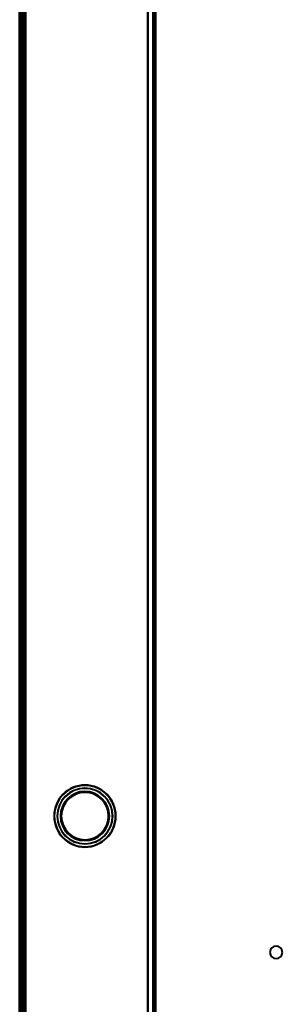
# Model space of a CAD drawing. Header units: millimetres. Extents: x -1442 to 3067, y -120 to 936.
# Tile 39 of 72: x -287 to -219, y 430 to 683. Entities that reach past the tile are written whole.
import ezdxf

# ---------------------------------------------------------------- set-up
doc = ezdxf.new("R2010")
doc.units = ezdxf.units.MM
doc.layers.add('G-IMPT', color=8, linetype='Continuous', lineweight=40)

# ---------------------------------------------------------------- blocks, each defined once
blk = doc.blocks.new('NEXA 400 CALQUES_dwg-748074-Gauche')
at = {"layer": 'G-IMPT'}
for p, q in [((-287, 827.77), (-287, 128.97)), ((-287, 827.77), (-287, 128.97)), ((-286.5, 827.27), (-286.5, 129.47)), ((-252, 129.47), (-252, 827.27)), ((-252, 645.97), (-252.5, 645.97)), ((-252.5, 642.77), (-252.5, 645.97)), ((-252.5, 642.77), (-252.5, 645.97)), ((-252.5, 645.97), (-252.5, 642.77)), ((-252.5, 645.97), (-252.5, 642.77)), ((-252, 644.37), (-252, 645.97)), ((-252, 642.77), (-252, 645.97)), ((-252, 645.97), (-252, 644.37)), ((-252.5, 642.77), (-252, 642.77)), ((-252, 642.77), (-252, 644.37)), ((-252, 644.37), (-252, 642.77)), ((-252, 632), (-252.5, 632)), ((-252.5, 628.8), (-252.5, 632)), ((-252.5, 628.8), (-252.5, 632)), ((-252.5, 632), (-252.5, 628.8)), ((-252.5, 632), (-252.5, 628.8)), ((-252, 630.4), (-252, 632)), ((-252, 628.8), (-252, 632)), ((-252, 632), (-252, 630.4)), ((-252, 628.8), (-252, 630.4)), ((-252, 630.4), (-252, 628.8)), ((-252.5, 628.8), (-252, 628.8)), ((-252, 444.95), (-252.5, 444.95)), ((-252.5, 441.75), (-252.5, 444.95)), ((-252.5, 441.75), (-252.5, 444.95)), ((-252.5, 444.95), (-252.5, 441.75)), ((-252.5, 444.95), (-252.5, 441.75)), ((-252, 442.97), (-252.5, 442.97)), ((-252.5, 439.77), (-252.5, 442.97)), ((-252.5, 439.77), (-252.5, 442.97)), ((-252.5, 442.97), (-252.5, 439.77)), ((-252.5, 442.97), (-252.5, 439.77)), ((-252, 443.35), (-252, 444.95)), ((-252, 441.75), (-252, 444.95)), ((-252, 444.95), (-252, 443.35)), ((-252, 441.75), (-252, 443.35)), ((-252, 443.35), (-252, 441.75)), ((-252, 441.37), (-252, 442.97)), ((-252, 439.77), (-252, 442.97)), ((-252, 442.97), (-252, 441.37)), ((-252.5, 441.75), (-252, 441.75)), ((-252, 439.77), (-252, 441.37)), ((-252, 441.37), (-252, 439.77)), ((-252.5, 439.77), (-252, 439.77))]:
    blk.add_line(p, q, dxfattribs=at)
at = {"layer": 'G-IMPT', "flags": 128}
for points in [[(-287, 128.97), (-287, 303.67), (-287, 478.37), (-287, 653.07), (-287, 827.77)], [(-287, 827.77), (-287, 653.07), (-287, 478.37), (-287, 303.67), (-287, 128.97)], [(-287, 128.97), (-287, 303.67), (-287, 478.37), (-287, 653.07), (-287, 827.77)], [(-287, 827.77), (-287, 653.07), (-287, 478.37), (-287, 303.67), (-287, 128.97)], [(-287, 827.77), (-287, 653.07), (-287, 478.37), (-287, 303.67), (-287, 128.97)], [(-287, 128.97), (-287, 303.67), (-287, 478.37), (-287, 653.07), (-287, 827.77)], [(-287, 128.97), (-287, 303.67), (-287, 478.37), (-287, 653.07), (-287, 827.77)], [(-287, 827.77), (-287, 653.07), (-287, 478.37), (-287, 303.67), (-287, 128.97)], [(-287, 827.77), (-287, 653.07), (-287, 478.37), (-287, 303.67), (-287, 128.97)], [(-287, 128.97), (-287, 303.67), (-287, 478.37), (-287, 653.07), (-287, 827.77)], [(-287, 827.77), (-287, 653.07), (-287, 478.37), (-287, 303.67), (-287, 128.97)], [(-287, 128.97), (-287, 303.67), (-287, 478.37), (-287, 653.07), (-287, 827.77)], [(-286.5, 827.77), (-286.5, 653.07), (-286.5, 478.37), (-286.5, 303.67), (-286.5, 128.97)], [(-286.5, 827.77), (-286.5, 653.07), (-286.5, 478.37), (-286.5, 303.67), (-286.5, 128.97)], [(-286.5, 128.97), (-286.5, 303.67), (-286.5, 478.37), (-286.5, 653.07), (-286.5, 827.77)], [(-286.5, 128.97), (-286.5, 303.67), (-286.5, 478.37), (-286.5, 653.07), (-286.5, 827.77)], [(-286.5, 129.37), (-286.5, 303.87), (-286.5, 478.37), (-286.5, 652.87), (-286.5, 827.37)], [(-286.5, 827.37), (-286.5, 652.87), (-286.5, 478.37), (-286.5, 303.87), (-286.5, 129.37)], [(-286.5, 129.37), (-286.5, 303.87), (-286.5, 478.37), (-286.5, 652.87), (-286.5, 827.37)], [(-286.5, 827.37), (-286.5, 652.87), (-286.5, 478.37), (-286.5, 303.87), (-286.5, 129.37)], [(-286.5, 129.47), (-286.5, 303.92), (-286.5, 478.37), (-286.5, 652.82), (-286.5, 827.27)], [(-286.5, 827.27), (-286.5, 652.82), (-286.5, 478.37), (-286.5, 303.92), (-286.5, 129.47)], [(-286.5, 827.27), (-286.5, 652.82), (-286.5, 478.37), (-286.5, 303.92), (-286.5, 129.47)], [(-286.5, 129.47), (-286.5, 303.92), (-286.5, 478.37), (-286.5, 652.82), (-286.5, 827.27)], [(-286.5, 827.27), (-286.5, 652.82), (-286.5, 478.37), (-286.5, 303.92), (-286.5, 129.47)], [(-286.5, 129.47), (-286.5, 303.92), (-286.5, 478.37), (-286.5, 652.82), (-286.5, 827.27)], [(-286.5, 827.27), (-286.5, 652.82), (-286.5, 478.37), (-286.5, 303.92), (-286.5, 129.47)], [(-286.5, 129.47), (-286.5, 303.92), (-286.5, 478.37), (-286.5, 652.82), (-286.5, 827.27)], [(-286.5, 827.27), (-286.5, 652.82), (-286.5, 478.37), (-286.5, 303.92), (-286.5, 129.47)], [(-286.5, 129.47), (-286.5, 303.92), (-286.5, 478.37), (-286.5, 652.82), (-286.5, 827.27)], [(-286.5, 827.27), (-286.5, 652.82), (-286.5, 478.37), (-286.5, 303.92), (-286.5, 129.47)], [(-286.5, 129.47), (-286.5, 303.92), (-286.5, 478.37), (-286.5, 652.82), (-286.5, 827.27)], [(-286.4, 128.97), (-286.4, 303.67), (-286.4, 478.37), (-286.4, 653.07), (-286.4, 827.77)], [(-286.4, 128.97), (-286.4, 303.67), (-286.4, 478.37), (-286.4, 653.07), (-286.4, 827.77)], [(-286.4, 128.97), (-286.4, 303.67), (-286.4, 478.37), (-286.4, 653.07), (-286.4, 827.77)], [(-286.4, 827.77), (-286.4, 653.07), (-286.4, 478.37), (-286.4, 303.67), (-286.4, 128.97)], [(-286.4, 128.97), (-286.4, 303.67), (-286.4, 478.37), (-286.4, 653.07), (-286.4, 827.77)], [(-286.4, 827.77), (-286.4, 653.07), (-286.4, 478.37), (-286.4, 303.67), (-286.4, 128.97)], [(-286.4, 827.77), (-286.4, 653.07), (-286.4, 478.37), (-286.4, 303.67), (-286.4, 128.97)], [(-286.4, 827.77), (-286.4, 653.07), (-286.4, 478.37), (-286.4, 303.67), (-286.4, 128.97)], [(-286.4, 128.97), (-286.4, 303.67), (-286.4, 478.37), (-286.4, 653.07), (-286.4, 827.77)], [(-286.4, 827.77), (-286.4, 653.07), (-286.4, 478.37), (-286.4, 303.67), (-286.4, 128.97)], [(-286.4, 827.77), (-286.4, 653.07), (-286.4, 478.37), (-286.4, 303.67), (-286.4, 128.97)], [(-286.4, 128.97), (-286.4, 303.67), (-286.4, 478.37), (-286.4, 653.07), (-286.4, 827.77)], [(-286, 129.47), (-286, 303.92), (-286, 478.37), (-286, 652.82), (-286, 827.27)], [(-286, 827.27), (-286, 652.82), (-286, 478.37), (-286, 303.92), (-286, 129.47)], [(-286, 129.47), (-286, 303.92), (-286, 478.37), (-286, 652.82), (-286, 827.27)], [(-286, 827.27), (-286, 652.82), (-286, 478.37), (-286, 303.92), (-286, 129.47)], [(-286, 129.47), (-286, 303.92), (-286, 478.37), (-286, 652.82), (-286, 827.27)], [(-286, 827.27), (-286, 652.82), (-286, 478.37), (-286, 303.92), (-286, 129.47)], [(-285.9, 827.27), (-285.9, 652.82), (-285.9, 478.37), (-285.9, 303.92), (-285.9, 129.47)], [(-285.9, 827.27), (-285.9, 652.82), (-285.9, 478.37), (-285.9, 303.92), (-285.9, 129.47)], [(-285.9, 129.47), (-285.9, 303.92), (-285.9, 478.37), (-285.9, 652.82), (-285.9, 827.27)], [(-285.9, 827.27), (-285.9, 652.82), (-285.9, 478.37), (-285.9, 303.92), (-285.9, 129.47)], [(-285.9, 129.47), (-285.9, 303.92), (-285.9, 478.37), (-285.9, 652.82), (-285.9, 827.27)], [(-285.9, 129.47), (-285.9, 303.92), (-285.9, 478.37), (-285.9, 652.82), (-285.9, 827.27)], [(-285.5, 827.27), (-285.5, 652.82), (-285.5, 478.37), (-285.5, 303.92), (-285.5, 129.47)], [(-285.5, 129.47), (-285.5, 303.92), (-285.5, 478.37), (-285.5, 652.82), (-285.5, 827.27)], [(-285.5, 827.27), (-285.5, 652.82), (-285.5, 478.37), (-285.5, 303.92), (-285.5, 129.47)], [(-285.5, 129.47), (-285.5, 303.92), (-285.5, 478.37), (-285.5, 652.82), (-285.5, 827.27)], [(-285.5, 129.47), (-285.5, 303.92), (-285.5, 478.37), (-285.5, 652.82), (-285.5, 827.27)], [(-285.5, 827.27), (-285.5, 652.82), (-285.5, 478.37), (-285.5, 303.92), (-285.5, 129.47)], [(-285.5, 827.27), (-285.5, 652.82), (-285.5, 478.37), (-285.5, 303.92), (-285.5, 129.47)], [(-285.5, 129.47), (-285.5, 303.92), (-285.5, 478.37), (-285.5, 652.82), (-285.5, 827.27)], [(-254, 827.27), (-254, 652.82), (-254, 478.37), (-254, 303.92), (-254, 129.47)], [(-254, 129.47), (-254, 303.92), (-254, 478.37), (-254, 652.82), (-254, 827.27)], [(-254, 129.47), (-254, 303.92), (-254, 478.37), (-254, 652.82), (-254, 827.27)], [(-254, 827.27), (-254, 652.82), (-254, 478.37), (-254, 303.92), (-254, 129.47)], [(-254, 129.47), (-254, 303.92), (-254, 478.37), (-254, 652.82), (-254, 827.27)], [(-254, 827.27), (-254, 652.82), (-254, 478.37), (-254, 303.92), (-254, 129.47)], [(-254, 129.47), (-254, 303.92), (-254, 478.37), (-254, 652.82), (-254, 827.27)], [(-254, 827.27), (-254, 652.82), (-254, 478.37), (-254, 303.92), (-254, 129.47)], [(-252.6, 129.47), (-252.6, 303.92), (-252.6, 478.37), (-252.6, 652.82), (-252.6, 827.27)], [(-252.6, 827.27), (-252.6, 652.82), (-252.6, 478.37), (-252.6, 303.92), (-252.6, 129.47)], [(-252.6, 129.47), (-252.6, 303.92), (-252.6, 478.37), (-252.6, 652.82), (-252.6, 827.27)], [(-252.6, 827.27), (-252.6, 652.82), (-252.6, 478.37), (-252.6, 303.92), (-252.6, 129.47)], [(-252, 827.27), (-252, 660.8), (-252, 494.32), (-252, 327.85), (-252, 161.37)], [(-252, 161.37), (-252, 327.85), (-252, 494.32), (-252, 660.8), (-252, 827.27)], [(-252, 161.37), (-252, 327.85), (-252, 494.32), (-252, 660.8), (-252, 827.27)], [(-252, 827.27), (-252, 660.8), (-252, 494.32), (-252, 327.85), (-252, 161.37)]]:
    blk.add_lwpolyline(points, dxfattribs=at)
at = {"layer": 'G-IMPT'}
for centre, radius, start, end in [((-270.2, 478.37), 7.95, 90, 270), ((-270.2, 478.37), 7.95, 90, 270), ((-270.2, 478.37), 7.95, 90, 270), ((-270.2, 478.37), 7.95, 90, 270), ((-270.2, 478.37), 7.88, 0, 180), ((-270.2, 478.37), 7.88, 90, 180), ((-270.2, 478.37), 7.88, 0, 180), ((-270.2, 478.37), 7.88, 90, 270), ((-270.2, 478.37), 7.95, 270, 90), ((-270.2, 478.37), 7.95, 270, 90), ((-270.2, 478.37), 7.95, 270, 90), ((-270.2, 478.37), 7.95, 270, 90), ((-270.2, 478.37), 7.88, 360, 90), ((-270.2, 478.37), 7.88, 270, 90), ((-270.2, 478.37), 7.15, 90, 270), ((-270.2, 478.37), 7.15, 90, 270), ((-270.2, 478.37), 7.15, 360, 180), ((-270.2, 478.37), 7.15, 90, 270), ((-270.2, 478.37), 7.12, 90, 270), ((-270.2, 478.37), 7.12, 90, 270), ((-270.2, 478.37), 6.31, 90, 270), ((-270.2, 478.37), 6.31, 90, 180), ((-270.2, 478.37), 6.15, 90, 270), ((-270.2, 478.37), 6.15, 90, 270), ((-270.2, 478.37), 6.08, 90, 270), ((-270.2, 478.37), 6.08, 90, 270), ((-270.2, 478.37), 7.15, 270, 90), ((-270.2, 478.37), 7.15, 270, 90), ((-270.2, 478.37), 7.15, 270, 90), ((-270.2, 478.37), 7.12, 270, 90), ((-270.2, 478.37), 7.12, 270, 90), ((-270.2, 478.37), 6.31, 270, 90), ((-270.2, 478.37), 6.31, 360, 90), ((-270.2, 478.37), 6.15, 270, 90), ((-270.2, 478.37), 6.15, 270, 90), ((-270.2, 478.37), 6.08, 270, 90), ((-270.2, 478.37), 6.08, 270, 90), ((-270.2, 478.37), 7.88, 180, 0), ((-270.2, 478.37), 7.88, 180, 0), ((-270.2, 478.37), 7.88, 180, 360), ((-270.2, 478.37), 7.15, 180, 270), ((-270.2, 478.37), 6.31, 180, 0), ((-270.2, 478.37), 7.15, 270, 0), ((-221, 443.35), 1.6, 360, 180), ((-221, 443.35), 1.6, 360, 180), ((-221, 443.35), 1.6, 0, 180), ((-221, 443.35), 1.6, 0, 180), ((-221, 443.35), 1.6, 360, 180), ((-221, 443.35), 1.6, 360, 180), ((-221, 443.35), 1.6, 0, 180), ((-221, 443.35), 1.6, 360, 180), ((-221, 443.35), 1.6, 180, 0), ((-221, 443.35), 1.6, 180, 360), ((-221, 443.35), 1.6, 180, 0), ((-221, 443.35), 1.6, 180, 0), ((-221, 443.35), 1.6, 180, 360), ((-221, 443.35), 1.6, 180, 360), ((-221, 443.35), 1.6, 180, 0), ((-221, 443.35), 1.6, 180, 0)]:
    blk.add_arc(centre, radius, start, end, dxfattribs=at)

msp = doc.modelspace()

# ---------------------------------------------------------------- block references
at = {"layer": 'G-IMPT'}
msp.add_blockref('NEXA 400 CALQUES_dwg-748074-Gauche', (0, 0), dxfattribs=at)

doc.saveas('drawing.dxf')
